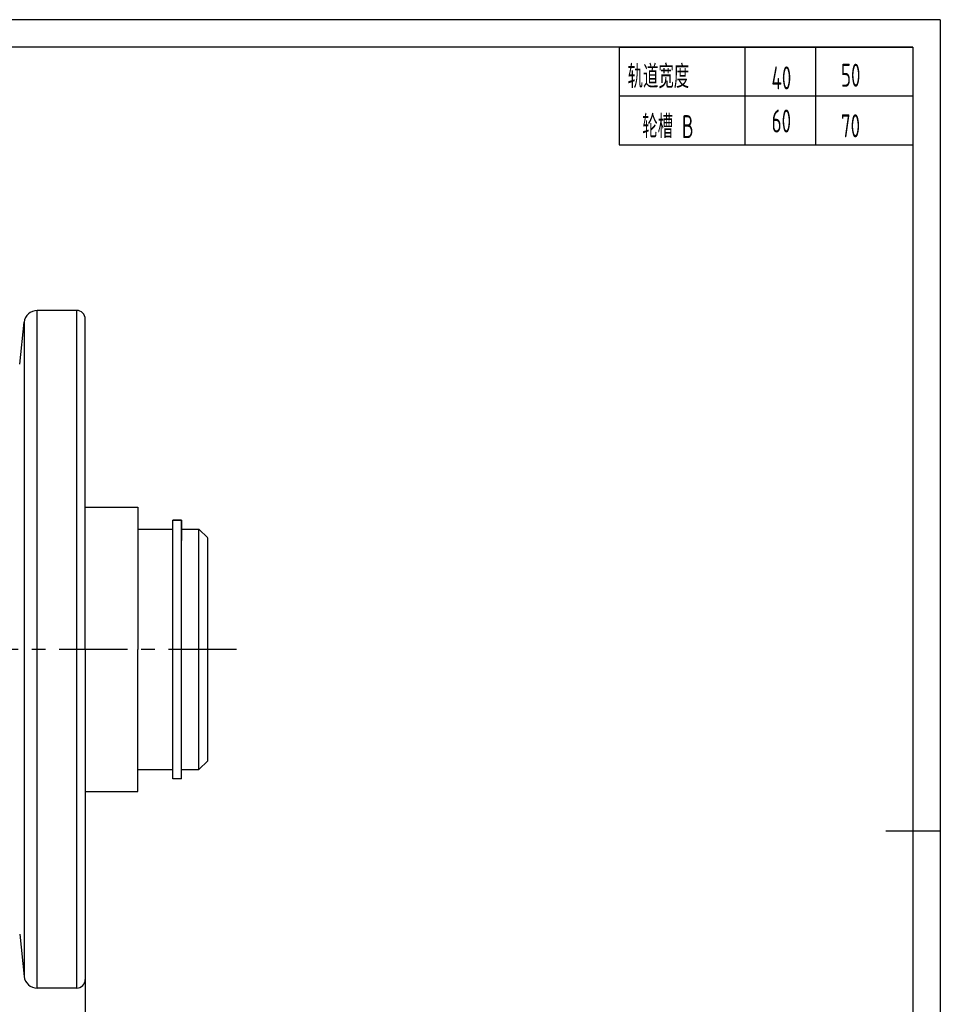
# Model space of a CAD drawing. Header units: millimetres. Extents: x -33 to 494, y -6 to 365.
# Tile 7 of 7: x 283 to 494, y 140 to 365. Entities that reach past the tile are written whole.
import ezdxf
from ezdxf.enums import TextEntityAlignment as Align

# ---------------------------------------------------------------- set-up
doc = ezdxf.new("R2010")
doc.units = ezdxf.units.MM
doc.header["$LTSCALE"] = 12.5
doc.linetypes.add('CENTER', pattern=[2, 1.25, -0.25, 0.25, -0.25])
for name, color, linetype in [('1轮廓实线层', 7, 'Continuous'), ('2细线层', 4, 'Continuous'), ('3中心线层', 1, 'CENTER'), ('5剖面线层', 2, 'Continuous'), ('6文字层', 3, 'Continuous'), ('图框层', 7, 'Continuous')]:
    doc.layers.add(name, color=color, linetype=linetype)
doc.styles.add('PC_TEXTSTYLE', font='isocp.shx', dxfattribs={"width": 0.8, "bigfont": 'hzfs.shx'})
doc.styles.add('TH_GBDIM', font='romans.shx', dxfattribs={"width": 0.8, "bigfont": 'gbcbig.shx'})
doc.dimstyles.new('TH_GBDIM', dxfattribs={"dimscale": 1.25, "dimtxt": 3.5, "dimasz": 2.5, "dimexe": 2, "dimexo": 0, "dimgap": 1.5, "dimtad": 1, "dimdec": 1, "dimzin": 0, "dimdsep": 46, "dimtxsty": 'TH_GBDIM', "dimcen": 2.5, "dimclrd": 130, "dimclre": 130, "dimclrt": 3, "dimadec": 0, "dimazin": 0, "dimtfac": 0.714286, "dimtdec": 1, "dimtmove": 0, "dimatfit": 3, "dimfxl": 1, "dimtzin": 0, "dimlwd": -1, "dimlwe": -1, "dimarcsym": 0})

# ---------------------------------------------------------------- blocks, each defined once
blk = doc.blocks.new('*D4')
at = {"color": 130}
for p, q in [((298.15, 146.92), (298.15, 117.08)), ((188.15, 145.46), (188.15, 117.08)), ((191.28, 119.58), (295.03, 119.58))]:
    blk.add_line(p, q, dxfattribs=at)
for points in [[(191.28, 120.11), (191.28, 119.06), (188.15, 119.58)], [(295.03, 120.11), (295.03, 119.06), (298.15, 119.58)]]:
    blk.add_solid(points, dxfattribs=at)
at = {"layer": 'Defpoints', "color": 0}
for p in [(298.15, 146.92), (188.15, 145.46), (298.15, 119.58)]:
    blk.add_point(p, dxfattribs=at)
at = {"color": 3, "insert": (243.15, 123.65), "char_height": 4.375, "attachment_point": 5, "style": 'TH_GBDIM'}
blk.add_mtext('{110}{}{}', dxfattribs=at)

msp = doc.modelspace()

# ---------------------------------------------------------------- linework, layer by layer
for p, q in [((287.13, 143.49), (287.13, 298.49)), ((296.15, 298.49), (296.15, 143.49)), ((284.15, 295.81), (284.15, 146.18)), ((298.15, 220.96), (298.15, 296.49)), ((318.15, 250.56), (320.15, 250.56)), ((318.15, 250.16), (318.15, 250.56)), ((318.15, 245.86), (318.15, 250.16)), ((318.15, 245.86), (318.15, 250.16)), ((320.15, 250.56), (320.15, 250.16)), ((320.15, 250.16), (320.15, 245.86)), ((320.15, 250.16), (320.15, 245.86)), ((298.15, 220.96), (298.15, 145.49)), ((298.15, 193.46), (298.15, 168.99)), ((298.15, 181.46), (298.15, 145.46))]:
    msp.add_line(p, q)
at = {"layer": '1轮廓实线层'}
for p, q in [((420.3, 358.75), (487.5, 358.75)), ((420.3, 358.75), (420.3, 336.35)), ((487.5, 358.75), (487.5, 336.35)), ((420.3, 336.35), (487.5, 336.35)), ((296.15, 298.49), (287.13, 298.49)), ((283.14, 286.18), (284.15, 295.81)), ((298.15, 253.46), (310.15, 253.46)), ((310.15, 253.46), (310.15, 220.96)), ((320.15, 250.56), (318.15, 250.56)), ((318.15, 245.86), (318.15, 250.56)), ((320.15, 245.86), (320.15, 250.56)), ((310.15, 248.46), (318.15, 248.46)), ((320.15, 248.46), (324.15, 248.46)), ((324.15, 248.46), (326.15, 246.46)), ((324.15, 193.46), (324.15, 248.44)), ((318.15, 191.36), (318.15, 245.86)), ((320.15, 191.36), (320.15, 245.86)), ((326.15, 195.46), (326.15, 246.44)), ((310.15, 188.46), (310.15, 220.96)), ((324.15, 193.46), (326.15, 195.46)), ((310.15, 193.46), (318.15, 193.46)), ((320.15, 193.46), (324.15, 193.46)), ((320.15, 191.36), (318.15, 191.36)), ((298.15, 188.46), (310.15, 188.46)), ((493.75, 179.38), (481.25, 179.38)), ((283.14, 155.81), (284.15, 146.18)), ((296.15, 143.49), (287.13, 143.49))]:
    msp.add_line(p, q, dxfattribs=at)
for centre, radius, start, end in [((287.13, 295.49), 3, 90, 174), ((296.15, 296.49), 2, 0, 90), ((287.13, 146.49), 3, 186, 270), ((296.15, 145.49), 2, 270, 0)]:
    msp.add_arc(centre, radius, start, end, dxfattribs=at)
at = {"layer": '2细线层'}
for p, q in [((493.75, 365), (-31.25, 365)), ((493.75, 365), (493.75, -6.25)), ((449.04, 358.75), (449.04, 336.35)), ((465.22, 358.75), (465.22, 336.35)), ((420.3, 347.55), (487.5, 347.55)), ((420.3, 347.55), (487.5, 347.55))]:
    msp.add_line(p, q, dxfattribs=at)
at = {"layer": '3中心线层'}
msp.add_line((332.77, 220.96), (152.57, 220.96), dxfattribs=at)
at = {"layer": '5剖面线层'}
msp.add_line((320.15, 245.86), (320.15, 245.87), dxfattribs=at)
at = {"layer": '图框层'}
for q in [(0, 358.75), (487.5, 0)]:
    msp.add_line((487.5, 358.75), q, dxfattribs=at)

# ---------------------------------------------------------------- texts
at = {"layer": '6文字层', "style": 'PC_TEXTSTYLE', "width": 0.67}
for s, p in [('轨道宽度', (422.22, 349.36)), ('50', (471.02, 349.68)), ('轮槽 B', (425.58, 337.92)), ('70', (471.02, 338.1))]:
    msp.add_text(s, height=5.25, dxfattribs=at).set_placement(p)
for s, p in [('40', (457.39, 349.06)), ('60', (457.39, 339.19))]:
    msp.add_text(s, height=5.25, dxfattribs=at).set_placement(p, align=Align.CENTER)

# ---------------------------------------------------------------- dimensions: what is measured, and where the dimension line sits
dim = msp.add_linear_dim(base=(298.15, 119.58), p1=(188.15, 145.46), p2=(298.15, 146.92), text='{<>}{}{}', dimstyle='TH_GBDIM', override={"dimgap": 1.5, "dimtad": 1, "dimjust": 0, "dimdec": 0, "dimlfac": 1, "dimse1": 0, "dimse2": 0, "dimsd1": 0, "dimsd2": 0})
dim.commit()
dim.dimension.update_dxf_attribs({"geometry": '*D4', "text_midpoint": (243.15, 123.65)})

doc.saveas('drawing.dxf')
